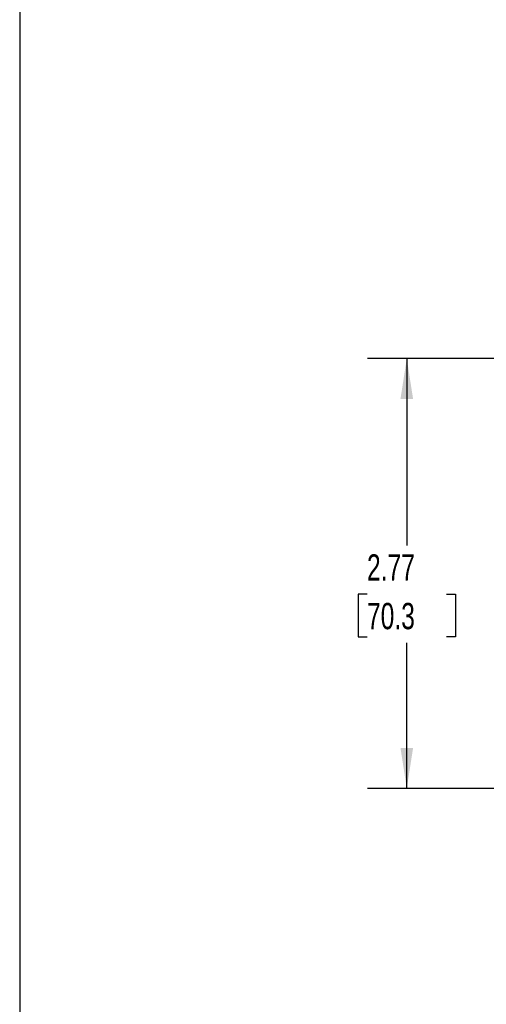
# Model space of a CAD drawing. Header units: inches. Extents: x 0.5 to 21.5, y 0.5 to 16.5.
# Tile 2 of 15: x 0.5 to 3.5, y 4 to 10.3. Entities that reach past the tile are written whole.
import ezdxf

# ---------------------------------------------------------------- set-up
doc = ezdxf.new("R2010")
doc.units = ezdxf.units.IN
doc.header["$LTSCALE"] = 2
doc.header["$MEASUREMENT"] = 0
doc.linetypes.add('SLD-Solid', pattern=[0])
doc.layers.add('DIMENSIONS', color=140, linetype='SLD-Solid', lineweight=25)
doc.layers.add('TEXT', color=140, linetype='SLD-Solid', lineweight=25)
doc.styles.add('SLDTEXTSTYLE0', font='TXT', dxfattribs={"width": 0.7})
doc.dimstyles.new('SLDDIMSTYLE1', dxfattribs={"dimtxt": 0.169922, "dimasz": 0.26, "dimexe": 0, "dimexo": 0.0625, "dimgap": 0.04248, "dimtad": 0, "dimtih": 1, "dimtoh": 1, "dimrnd": 1e-09, "dimzin": 12, "dimdsep": 46, "dimtxsty": 'SLDTEXTSTYLE0', "dimsah": 1, "dimcen": 0.09, "dimadec": 0, "dimazin": 3, "dimtfac": 1, "dimtofl": 0, "dimtmove": 0, "dimatfit": 3, "dimfxl": 0, "dimfrac": 2, "dimtolj": 1, "dimtzin": 12, "dimarcsym": 0})

# ---------------------------------------------------------------- blocks, each defined once
blk = doc.blocks.new('_D_5')
at = {"layer": 'DIMENSIONS'}
for p, q in [((4.6134, 8.13), (2.7061, 8.13)), ((2.9561, 8.13), (2.9561, 6.9438)), ((2.7037, 6.6357), (2.6466, 6.6357)), ((2.6466, 6.6357), (2.6466, 6.3656)), ((3.2086, 6.6357), (3.2657, 6.6357)), ((3.2657, 6.6357), (3.2657, 6.3656)), ((2.6466, 6.3656), (2.7037, 6.3656)), ((2.9561, 5.4046), (2.9561, 6.3276)), ((3.2657, 6.3656), (3.2086, 6.3656)), ((4.1218, 5.4046), (2.7061, 5.4046))]:
    blk.add_line(p, q, dxfattribs=at)
for points in [[(2.9561, 8.13), (2.9161, 7.8739), (2.9961, 7.8739)], [(2.9561, 5.4046), (2.9961, 5.6607), (2.9161, 5.6607)]]:
    blk.add_solid(points, dxfattribs=at)
at = {"layer": 'DIMENSIONS', "char_height": 0.16667, "attachment_point": 1, "style": 'SLDTEXTSTYLE0'}
for s, insert in [('2.77', (2.7037, 6.8886)), ('70.3', (2.7037, 6.5805))]:
    blk.add_mtext(s, dxfattribs=dict(at, insert=insert))

msp = doc.modelspace()

# ---------------------------------------------------------------- linework, layer by layer
at = {"layer": 'TEXT'}
msp.add_line((0.5, 16.5), (0.5, 0.5), dxfattribs=at)

# ---------------------------------------------------------------- dimensions: what is measured, and where the dimension line sits
at = {"layer": 'DIMENSIONS'}
dim = msp.add_linear_dim(base=(2.9561, 8.13), p1=(4.2218, 5.4046), p2=(4.7134, 8.13), angle=90, dimstyle='SLDDIMSTYLE1', dxfattribs=at)
dim.commit()
dim.dimension.update_dxf_attribs({"geometry": '_D_5', "text_midpoint": (2.9561, 6.6357), "dimtype": 160})

doc.saveas('drawing.dxf')
